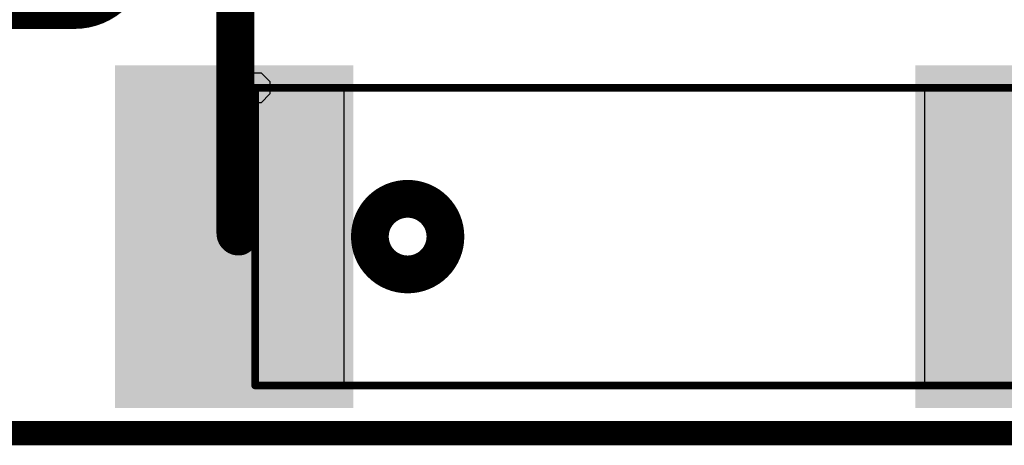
# Model space of a CAD drawing. Header units: millimetres. Extents: x 193.1 to 221.5, y 88 to 119.5.
# Tile 13 of 36: x 207.2 to 213.8, y 88 to 90.8. Entities that reach past the tile are written whole.
import ezdxf

# ---------------------------------------------------------------- set-up
doc = ezdxf.new("R2010")
doc.units = ezdxf.units.MM
for name, color, linetype in [('BottomLayer', 5, 'Continuous'), ('BottomOverlay', 54, 'Continuous'), ('BottomPaste', 16, 'Continuous'), ('BottomSolder', 6, 'Continuous'), ('KeepOutLayer', 6, 'Continuous'), ('Mechanical15', 56, 'Continuous'), ('TopLayer', 1, 'Continuous'), ('TopOverlay', 2, 'Continuous'), ('TopSolder', 216, 'Continuous')]:
    doc.layers.add(name, color=color, linetype=linetype)

# ---------------------------------------------------------------- blocks, each defined once
blk = doc.blocks.new('TF_1_6')
at = {"layer": 'TopSolder', "const_width": 1.0032}
blk.add_lwpolyline([(-7.4408, 6.7954), (-6.8408, 6.7954)], dxfattribs=at)
at = {"layer": 'TopSolder', "const_width": 0.5016}
for points in [[(-7.6916, 6.7954, 1), (-7.19, 6.7954, 1)], [(-7.0916, 6.7954, 1), (-6.59, 6.7954, 1)]]:
    blk.add_lwpolyline(points, format="xyb", close=True, dxfattribs=at)
blk = doc.blocks.new('ANT_________B_16')
at = {"layer": 'BottomLayer'}
for points in [[(-3.5562, -1.2191), (-2.0562, -1.2191), (-3.5562, 0.9809), (-2.0562, 0.9809)], [(1.8238, -1.2191), (3.3238, -1.2191), (1.8238, 0.9809), (3.3238, 0.9809)]]:
    blk.add_solid(points, dxfattribs=at)
at = {"layer": 'BottomOverlay'}
for points, const_width in [([(-1.3864, -0.1191, 1), (-1.8944, -0.1191, 1)], 0.254), ([(-1.9579, -0.1191, 1), (-1.8309, -0.1191, 1)], 0.127), ([(-1.4499, -0.1191, 1), (-1.3229, -0.1191, 1)], 0.127)]:
    blk.add_lwpolyline(points, format="xyb", close=True, dxfattribs=dict(at, const_width=const_width))
at = {"layer": 'BottomPaste'}
for points in [[(-3.5562, -1.2191), (-2.0562, -1.2191), (-3.5562, 0.9809), (-2.0562, 0.9809)], [(1.8238, -1.2191), (3.3238, -1.2191), (1.8238, 0.9809), (3.3238, 0.9809)]]:
    blk.add_solid(points, dxfattribs=at)
at = {"layer": 'BottomSolder'}
for points in [[(-3.607, -1.2699), (-2.0054, -1.2699), (-3.607, 1.0317), (-2.0054, 1.0317)], [(1.773, -1.2699), (3.3746, -1.2699), (1.773, 1.0317), (3.3746, 1.0317)]]:
    blk.add_solid(points, dxfattribs=at)
at = {"layer": 'Mechanical15'}
for p, q in [((-2.7662, 0.9223), (-2.7076, 0.9809)), ((-2.7076, 0.9809), (-2.6248, 0.9809)), ((-2.6248, 0.9809), (-2.5662, 0.9223)), ((-2.7662, 0.8809), (-2.7662, 0.9223)), ((-2.7662, 0.8395), (-2.7662, 0.8809)), ((-2.6662, 0.8809), (-2.6662, -1.1191)), ((-2.0662, 0.8809), (-2.6662, 0.8809)), ((-2.5662, 0.9223), (-2.5662, 0.8809)), ((-2.5662, 0.8809), (-2.5662, 0.8809)), ((-2.5662, 0.8809), (-2.5662, 0.8395)), ((-2.0662, -1.1191), (-2.0662, 0.8809)), ((2.4338, 0.8809), (1.8338, 0.8809)), ((1.8338, 0.8809), (1.8338, -1.1191)), ((-2.7076, 0.7809), (-2.7662, 0.8395)), ((-2.5662, 0.8395), (-2.6248, 0.7809)), ((-2.6248, 0.7809), (-2.7076, 0.7809)), ((-2.6662, -1.1191), (-2.0662, -1.1191)), ((1.8338, -1.1191), (2.4338, -1.1191))]:
    blk.add_line(p, q, dxfattribs=at)
at = {"layer": 'Mechanical15', "const_width": 0.0508}
for points in [[(-2.6662, -1.1191), (-2.6662, 0.8809)], [(-2.6662, 0.8809), (2.4338, 0.8809)], [(-2.6662, -1.1191), (2.4338, -1.1191)]]:
    blk.add_lwpolyline(points, dxfattribs=at)
at = {"layer": 'Mechanical15', "const_width": 0.0254}
for points in [[(-2.6789, 0.8809, 1), (-2.6535, 0.8809, 1)], [(-2.6789, 0.8809, 1), (-2.6535, 0.8809, 1)], [(-2.6789, -1.1191, 1), (-2.6535, -1.1191, 1)], [(-2.6789, -1.1191, 1), (-2.6535, -1.1191, 1)]]:
    blk.add_lwpolyline(points, format="xyb", close=True, dxfattribs=at)
blk = doc.blocks.new('LCD_240X240_NOHOLE_B_57')
at = {"layer": 'TopOverlay', "const_width": 0.1524}
blk.add_lwpolyline([(-26.2262, -21.6412), (0.0121, -21.6412)], dxfattribs=at)

msp = doc.modelspace()

# ---------------------------------------------------------------- linework, layer by layer
at = {"layer": 'BottomLayer'}
msp.add_line((220.5604, 87.996), (194.2823, 87.996), dxfattribs=at)
at = {"layer": 'BottomLayer', "const_width": 0.254}
msp.add_lwpolyline([(208.6434, 89.3949), (208.6434, 91.6127)], dxfattribs=at)
at = {"layer": 'BottomLayer', "const_width": 0.127}
for points in [[(208.5799, 89.3949, 1), (208.7069, 89.3949, 1)], [(208.5799, 89.3949, 1), (208.7069, 89.3949, 1)], [(208.6019, 89.3729, 1), (208.7289, 89.3729, 1)]]:
    msp.add_lwpolyline(points, format="xyb", close=True, dxfattribs=at)
at = {"layer": 'BottomLayer', "const_width": 0.254}
msp.add_lwpolyline([(208.6654, 89.3729, -0.414214), (208.6434, 89.3949)], format="xyb", dxfattribs=at)
at = {"layer": 'KeepOutLayer', "const_width": 0.127}
msp.add_lwpolyline([(194.3209, 88.0343), (220.5603, 88.0343)], dxfattribs=at)
at = {"layer": 'TopLayer'}
msp.add_line((219.4761, 88.0577), (194.2823, 88.0577), dxfattribs=at)

# ---------------------------------------------------------------- block references
for name, p in [('LCD_240X240_NOHOLE_B_57', (220.5471, 109.6981)), ('ANT_________B_16', (211.4421, 89.4918))]:
    msp.add_blockref(name, p)
at = {"rotation": 180}
msp.add_blockref('TF_1_6', (200.1211, 98.0652), dxfattribs=at)

doc.saveas('drawing.dxf')
